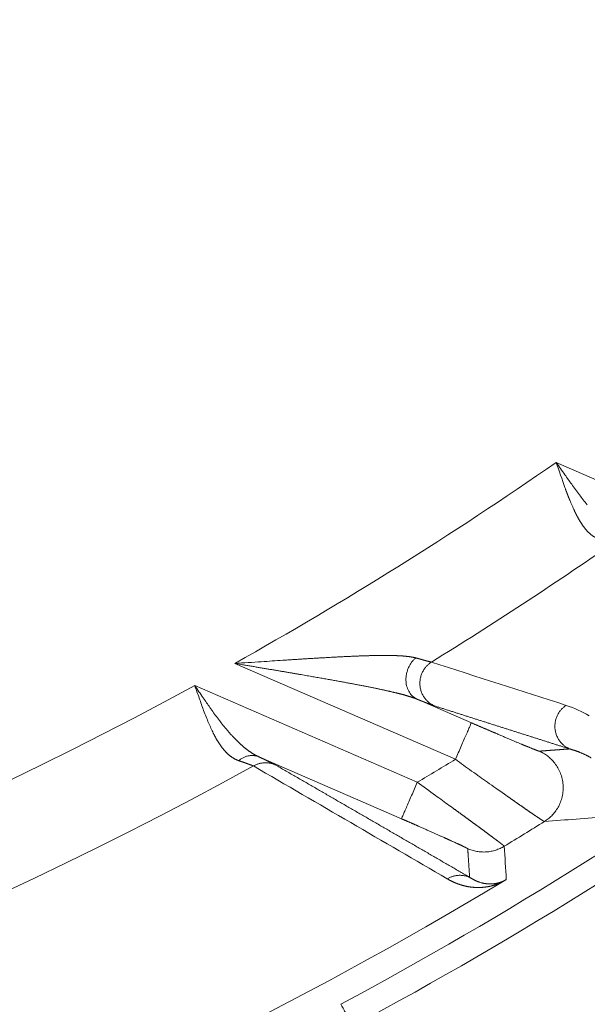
# Model space of a CAD drawing. Header units: millimetres. Extents: x 5437 to 18441, y -4466 to 3128.
# Tile 164 of 256: x 8530 to 8542, y -2854 to -2834. Entities that reach past the tile are written whole.
import ezdxf

# ---------------------------------------------------------------- set-up
doc = ezdxf.new("R2010")
doc.units = ezdxf.units.MM
doc.layers.add('1', color=7, linetype='Continuous', true_color=0xffffff)
doc.styles.add('TXT08', font='txt.shx', dxfattribs={"width": 0.8, "bigfont": 'gbcbig.shx'})
doc.dimstyles.get("Standard").update_dxf_attribs({"dimtxt": 0.18, "dimasz": 0.18, "dimexe": 0.18, "dimexo": 0.0625, "dimgap": 0.09, "dimtad": 0, "dimtih": 1, "dimtoh": 1, "dimdec": 4, "dimzin": 0, "dimdsep": 46, "dimtxsty": 'Standard', "dimcen": 0.09, "dimadec": 0, "dimazin": 0, "dimtfac": 1, "dimtdec": 4, "dimtofl": 0, "dimtmove": 0, "dimatfit": 3, "dimfxl": 1, "dimtolj": 1, "dimtzin": 0, "dimarcsym": 0})
doc.dimstyles.new('YanXiu', dxfattribs={"dimtxt": 40, "dimasz": 30, "dimexe": 0.66, "dimexo": 0.66, "dimgap": 0.66, "dimtad": 0, "dimdec": 1, "dimdsep": 46, "dimtxsty": 'TXT08', "dimcen": 0, "dimclrd": 256, "dimclre": 165, "dimclrt": 90, "dimazin": 2, "dimtfac": 1, "dimtdec": 1, "dimtofl": 0, "dimtmove": 0, "dimatfit": 3, "dimfxl": 1, "dimlwd": 5, "dimlwe": 13, "dimarcsym": 0})

# ---------------------------------------------------------------- blocks, each defined once
blk = doc.blocks.new('*D53')
at = {"color": 0, "lineweight": -2, "transparency": 16777216}
for p, q in [((10989.431, -2154.415), (10692.917, -2240.821)), ((11069.431, -2154.415), (10989.431, -2154.415)), ((8443.39, -2896.322), (8443.57, -2896.322)), ((8443.48, -2896.412), (8443.48, -2896.232))]:
    blk.add_line(p, q, dxfattribs=at)
at = {"color": 0, "lineweight": 20, "transparency": 16777216}
blk.add_solid([(10689.187, -2228.02), (10696.648, -2253.622), (10616.112, -2263.203)], dxfattribs=at)
at = {"layer": 'Defpoints', "color": 0, "lineweight": 20, "transparency": 16777216}
for p in [(10616.112, -2263.203), (6270.848, -3529.44)]:
    blk.add_point(p, dxfattribs=at)
at = {"color": 0, "lineweight": 20, "transparency": 16777216, "insert": (11249.521, -2154.415), "char_height": 80, "attachment_point": 5}
blk.add_mtext('\\A1;R2260', dxfattribs=at)
blk = doc.blocks.new('*D54')
at = {"color": 0, "lineweight": -2, "transparency": 16777216}
blk.add_line((7492.685, -2896.322), (7463.516, -2896.322), dxfattribs=at)
at = {"color": 0, "lineweight": -3, "transparency": 16777216}
for start, end in [(14.724706, 87.329624), (101.590205, 175.275294)]:
    blk.add_arc((8434.119, -2896.322), 970.423, start, end, dxfattribs=at)
at = {"color": 0, "lineweight": 20, "transparency": 16777216}
for points in [[(9385.695, -2646.81), (9359.647, -2652.519), (9389.799, -2727.809)], [(7480.316, -2816.939), (7453.672, -2815.84), (7463.696, -2896.322)]]:
    blk.add_solid(points, dxfattribs=at)
at = {"layer": 'Defpoints', "color": 0, "lineweight": 20, "transparency": 16777216}
for p in [(7900.863, -2085.545), (10671.817, -2501.755), (7492.748, -2896.322), (7740.501, -2896.322), (8434.119, -2896.322)]:
    blk.add_point(p, dxfattribs=at)
at = {"color": 0, "lineweight": 20, "transparency": 16777216, "insert": (8359.241, -1928.792), "char_height": 80, "attachment_point": 5}
blk.add_mtext('\\A1;165%%D', dxfattribs=at)
blk = doc.blocks.new('*D56')
at = {"lineweight": 5, "transparency": 16777216}
blk.add_line((9409.719, -2278.028), (9220.9, -2398.87), dxfattribs=at)
at = {"lineweight": 20, "transparency": 16777216}
blk.add_solid([(9218.205, -2394.659), (9223.595, -2403.082), (9195.632, -2415.042)], dxfattribs=at)
at = {"layer": 'Defpoints', "color": 0, "lineweight": 20, "transparency": 16777216}
for p in [(9195.632, -2415.042), (8443.48, -2896.412)]:
    blk.add_point(p, dxfattribs=at)
at = {"color": 90, "lineweight": 20, "transparency": 16777216, "insert": (9459.689, -2246.048), "char_height": 40, "attachment_point": 5, "rotation": 32.6188, "style": 'TXT08'}
blk.add_mtext('R893', dxfattribs=at)

msp = doc.modelspace()

# ---------------------------------------------------------------- linework, layer by layer
at = {"color": 7, "lineweight": 20}
msp.add_arc((8443.47995, -2896.41157), 893, 10.1099821, 350.11198757, dxfattribs=at)
at = {"layer": '1', "color": 0, "lineweight": 20}
for p, q in [((8541.05047, -2843.15571), (8545.22253, -2844.96786)), ((8539.02864, -2849.11596), (8534.59452, -2847.18998)), ((8533.7913, -2847.63446), (8538.26176, -2849.57623)), ((8538.25811, -2847.9092), (8539.3473, -2848.3823)), ((8537.94309, -2850.30989), (8535.07919, -2849.06594))]:
    msp.add_line(p, q, dxfattribs=at)
for centre, radius, start, end in [((8495.27522, -2777.08546), 87.40415, 298.3114965, 313.1817218), ((8495.27522, -2777.08546), 87.90407, 298.3114965, 313.1817235), ((8495.27522, -2777.08546), 80.37818, 299.2866173, 304.7152589), ((8495.27522, -2777.08546), 82.36106, 301.694073, 304.7078706), ((8495.27522, -2777.08546), 80.37817, 267.1856145, 298.6322405), ((8495.27522, -2777.08546), 82.36106, 267.5117355, 298.8132012), ((8495.27524, -2777.08548), 84.27781, 300.6676549, 301.2757073), ((8495.27522, -2777.08546), 86.27754, 301.2298473, 301.8588152), ((8495.27522, -2777.08546), 86.87162, 282.1545568, 300.9649755)]:
    msp.add_arc(centre, radius, start, end, dxfattribs=at)
for points, degree in [([(8541.22722, -2843.66159), (8541.17081, -2843.49606), (8541.11079, -2843.32582), (8541.05047, -2843.15571)], 3), ([(8541.05047, -2843.15571), (8541.10921, -2843.23874), (8541.16795, -2843.32178), (8541.2271, -2843.40387)], 3), ([(8541.2271, -2843.40387), (8541.27192, -2843.46743), (8541.31699, -2843.53041), (8541.3625, -2843.59238)], 3), ([(8541.41606, -2844.12353), (8541.38697, -2844.05597), (8541.35636, -2843.98626), (8541.32456, -2843.91489)], 3), ([(8535.12899, -2847.15561), (8535.2734, -2847.14699), (8535.41775, -2847.13763), (8535.56187, -2847.12727)], 3), ([(8534.59452, -2847.18998), (8534.77259, -2847.17932), (8534.95084, -2847.16802), (8535.12899, -2847.15561)], 3), ([(8538.54638, -2847.16364), (8539.45443, -2847.45642), (8540.35503, -2847.74585), (8541.24901, -2848.03229)], 3), ([(8533.9699, -2848.13708), (8533.94121, -2848.05511), (8533.88227, -2847.88846), (8533.82166, -2847.71912), (8533.7913, -2847.63446)], 3), ([(8533.7913, -2847.63446), (8533.84834, -2847.71771), (8533.90537, -2847.80095), (8533.96283, -2847.8832)], 3), ([(8533.96283, -2847.8832), (8534.00685, -2847.94738), (8534.05114, -2848.01094), (8534.0959, -2848.07343)], 3), ([(8541.31942, -2848.90685), (8540.78128, -2848.73611), (8540.24111, -2848.5645), (8539.69885, -2848.39196), (8539.15439, -2848.21847), (8538.60766, -2848.04397)], 5), ([(8541.24901, -2848.03229), (8541.42392, -2848.08927), (8541.5773, -2848.16047), (8541.71369, -2848.24276)], 3), ([(8534.06915, -2848.38655), (8534.03722, -2848.30544), (8534.004, -2848.22203), (8533.9699, -2848.13708)], 3), ([(8534.16353, -2848.59137), (8534.13328, -2848.5253), (8534.10173, -2848.45685), (8534.06915, -2848.38655)], 3), ([(8540.71139, -2848.95236), (8540.83337, -2848.94342), (8540.95517, -2848.9344), (8541.07677, -2848.9253), (8541.19819, -2848.91611), (8541.31942, -2848.90685)], 5), ([(8538.86314, -2851.51536), (8537.57616, -2850.76506), (8536.27906, -2850.01022), (8534.9696, -2849.24986)], 3), ([(8535.40768, -2849.22568), (8536.19583, -2849.68053), (8536.98019, -2850.13375), (8537.76099, -2850.58544), (8538.53846, -2851.03568), (8539.31282, -2851.48459)], 5), ([(8538.26176, -2849.57623), (8538.38394, -2849.66556), (8538.50633, -2849.75468), (8538.6274, -2849.841)], 3), ([(8539.83866, -2849.69388), (8539.78415, -2849.65608), (8539.72883, -2849.61688), (8539.6729, -2849.57655)], 3), ([(8538.6274, -2849.841), (8538.72074, -2849.91013), (8538.81325, -2849.97754), (8538.90419, -2850.04201)], 3), ([(8542.09044, -2850.26283), (8541.668, -2850.29819), (8541.24287, -2850.3324), (8540.81492, -2850.3654)], 3), ([(8540.00776, -2850.86089), (8540.02199, -2851.08364), (8540.03603, -2851.30629), (8540.04987, -2851.52885)], 3), ([(8539.31282, -2851.48459), (8539.30522, -2851.36983), (8539.29758, -2851.25504), (8539.28989, -2851.14024), (8539.28215, -2851.02542), (8539.27437, -2850.91057)], 5), ([(8539.5167, -2851.58451), (8539.52588, -2851.58741), (8539.53509, -2851.59017), (8539.54433, -2851.59276)], 3), ([(8539.66962, -2851.61559), (8539.6827, -2851.61671), (8539.69577, -2851.61751), (8539.7088, -2851.618)], 3)]:
    msp.add_open_spline(points, degree=degree, dxfattribs=at)
for points, degree, knots in [([(8541.32456, -2843.91489), (8541.32198, -2843.90856), (8541.31679, -2843.89582), (8541.309, -2843.87642), (8541.30114, -2843.85664), (8541.29321, -2843.83649), (8541.28521, -2843.81595), (8541.27714, -2843.79503), (8541.26899, -2843.77373), (8541.26078, -2843.75205), (8541.25249, -2843.72999), (8541.24412, -2843.70754), (8541.23569, -2843.68472), (8541.23005, -2843.66933), (8541.22722, -2843.66159)], 3, [0, 0, 0, 0, 0.07738872, 0.15585396, 0.23539716, 0.31601968, 0.39772283, 0.48050784, 0.56437592, 0.64932818, 0.73536571, 0.82248954, 0.91070066, 1, 1, 1, 1]), ([(8541.3625, -2843.59238), (8541.41319, -2843.66469), (8541.46451, -2843.73557), (8541.56899, -2843.87306), (8541.62215, -2843.93967), (8541.67651, -2844.00353)], 3, [0, 0, 0, 0, 0.5, 0.5, 1, 1, 1, 1]), ([(8541.63574, -2844.48795), (8541.63288, -2844.48443), (8541.62714, -2844.47739), (8541.6186, -2844.46652), (8541.61006, -2844.45539), (8541.60154, -2844.444), (8541.59302, -2844.43233), (8541.58452, -2844.42038), (8541.57603, -2844.40817), (8541.56755, -2844.39568), (8541.55907, -2844.38291), (8541.55061, -2844.36987), (8541.54215, -2844.35655), (8541.5337, -2844.34296), (8541.52526, -2844.32909), (8541.51682, -2844.31495), (8541.50839, -2844.30052), (8541.49997, -2844.28582), (8541.49155, -2844.27084), (8541.48314, -2844.25558), (8541.47473, -2844.24005), (8541.46633, -2844.22423), (8541.45794, -2844.20814), (8541.44955, -2844.19177), (8541.44116, -2844.17513), (8541.43278, -2844.1582), (8541.4244, -2844.14101), (8541.41885, -2844.12937), (8541.41606, -2844.12353)], 3, [0, 0, 0, 0, 0.03572708, 0.07165335, 0.1077815, 0.14411421, 0.18065408, 0.21740368, 0.25436553, 0.29154212, 0.32893586, 0.36654914, 0.4043843, 0.44244365, 0.48072943, 0.51924385, 0.55798909, 0.59696726, 0.63618046, 0.67563073, 0.71532008, 0.75525047, 0.79542383, 0.83584205, 0.87650698, 0.91742044, 0.9585842, 1, 1, 1, 1]), ([(8541.89894, -2844.68989), (8541.89572, -2844.68867), (8541.88928, -2844.68624), (8541.87968, -2844.6823), (8541.87011, -2844.67815), (8541.86059, -2844.67376), (8541.85112, -2844.66914), (8541.84169, -2844.66429), (8541.8323, -2844.65921), (8541.82295, -2844.6539), (8541.81364, -2844.64835), (8541.80437, -2844.64258), (8541.79515, -2844.63656), (8541.78596, -2844.63032), (8541.77682, -2844.62384), (8541.76771, -2844.61712), (8541.75865, -2844.61017), (8541.74962, -2844.60299), (8541.74064, -2844.59556), (8541.73169, -2844.5879), (8541.72278, -2844.58001), (8541.7139, -2844.57188), (8541.70507, -2844.5635), (8541.69627, -2844.5549), (8541.68751, -2844.54605), (8541.67879, -2844.53697), (8541.6701, -2844.52764), (8541.66145, -2844.51808), (8541.65284, -2844.50828), (8541.64426, -2844.49826), (8541.63858, -2844.49139), (8541.63574, -2844.48795)], 3, [0, 0, 0, 0, 0.03384746, 0.06771195, 0.1015967, 0.13550491, 0.1694398, 0.20340457, 0.23740239, 0.27143646, 0.30550994, 0.33962599, 0.37378774, 0.40799833, 0.44226088, 0.47657847, 0.5109542, 0.54539113, 0.57989231, 0.61446077, 0.64909951, 0.68381154, 0.71859981, 0.75346728, 0.78841687, 0.82345149, 0.85857402, 0.89378731, 0.92909421, 0.96449751, 1, 1, 1, 1]), ([(8535.56187, -2847.12727), (8535.57855, -2847.12619), (8535.61167, -2847.12404), (8535.66098, -2847.12085), (8535.70958, -2847.11772), (8535.75745, -2847.11466), (8535.80462, -2847.11165), (8535.85106, -2847.1087), (8535.89678, -2847.10582), (8535.94179, -2847.103), (8535.98607, -2847.10024), (8536.02964, -2847.09755), (8536.05843, -2847.0958), (8536.07271, -2847.09493)], 3, [0, 0, 0, 0, 0.09764158, 0.19393816, 0.28888918, 0.38249411, 0.47475244, 0.56566371, 0.65522747, 0.74344334, 0.83031093, 0.91582991, 1, 1, 1, 1]), ([(8536.07271, -2847.09493), (8536.0882, -2847.09399), (8536.11901, -2847.09211), (8536.16496, -2847.08936), (8536.21041, -2847.08666), (8536.25536, -2847.08401), (8536.29982, -2847.08142), (8536.34378, -2847.07889), (8536.38724, -2847.07641), (8536.4302, -2847.07399), (8536.47266, -2847.07162), (8536.50078, -2847.07007), (8536.51476, -2847.0693)], 3, [0, 0, 0, 0, 0.10459249, 0.20816385, 0.31071426, 0.41224388, 0.51275294, 0.6122417, 0.71071043, 0.80815948, 0.9045892, 1, 1, 1, 1]), ([(8536.51476, -2847.0693), (8536.52854, -2847.06855), (8536.55595, -2847.06706), (8536.59676, -2847.06487), (8536.63705, -2847.06275), (8536.67681, -2847.06069), (8536.71605, -2847.05869), (8536.75476, -2847.05675), (8536.79295, -2847.05488), (8536.83061, -2847.05307), (8536.86774, -2847.05132), (8536.90435, -2847.04964), (8536.94043, -2847.04803), (8536.97598, -2847.04648), (8537.01101, -2847.04501), (8537.0455, -2847.0436), (8537.07947, -2847.04226), (8537.11292, -2847.04099), (8537.14583, -2847.03979), (8537.17822, -2847.03867), (8537.21008, -2847.03762), (8537.23111, -2847.03697), (8537.24155, -2847.03665)], 3, [0, 0, 0, 0, 0.05601141, 0.1113871, 0.16612741, 0.2202327, 0.27370337, 0.32653987, 0.37874266, 0.43031225, 0.48124918, 0.53155404, 0.58122745, 0.6302701, 0.67868268, 0.72646597, 0.77362079, 0.82014799, 0.8660485, 0.9113233, 0.95597343, 1, 1, 1, 1]), ([(8537.24155, -2847.03665), (8537.25132, -2847.03636), (8537.2708, -2847.03579), (8537.29981, -2847.03499), (8537.32852, -2847.03424), (8537.35693, -2847.03355), (8537.38504, -2847.03292), (8537.41284, -2847.03233), (8537.43123, -2847.03199), (8537.44039, -2847.03182)], 3, [0, 0, 0, 0, 0.14619446, 0.29127002, 0.43523044, 0.5780796, 0.71982149, 0.86046022, 1, 1, 1, 1]), ([(8537.44039, -2847.03182), (8537.44973, -2847.03165), (8537.46831, -2847.03133), (8537.49589, -2847.03094), (8537.52305, -2847.03063), (8537.54979, -2847.03041), (8537.5761, -2847.03026), (8537.60199, -2847.03021), (8537.62746, -2847.03023), (8537.65251, -2847.03034), (8537.67713, -2847.03053), (8537.70133, -2847.03081), (8537.72511, -2847.03117), (8537.74846, -2847.03161), (8537.77138, -2847.03214), (8537.79388, -2847.03275), (8537.81596, -2847.03344), (8537.83761, -2847.03422), (8537.85883, -2847.03509), (8537.87963, -2847.03604), (8537.9, -2847.03707), (8537.91995, -2847.03819), (8537.93947, -2847.0394), (8537.95856, -2847.04069), (8537.97723, -2847.04207), (8537.99547, -2847.04353), (8538.01328, -2847.04508), (8538.03066, -2847.04672), (8538.04762, -2847.04845), (8538.06415, -2847.05026), (8538.08026, -2847.05216), (8538.09593, -2847.05414), (8538.11118, -2847.05622), (8538.126, -2847.05838), (8538.14039, -2847.06064), (8538.15436, -2847.06298), (8538.1679, -2847.06541), (8538.18101, -2847.06793), (8538.19369, -2847.07054), (8538.20594, -2847.07325), (8538.21779, -2847.07604), (8538.22538, -2847.07799), (8538.22916, -2847.07896)], 3, [0, 0, 0, 0, 0.03135288, 0.06235048, 0.09299434, 0.12328603, 0.15322721, 0.18281959, 0.21206496, 0.24096519, 0.2695222, 0.29773803, 0.32561478, 0.35315462, 0.38035985, 0.40723284, 0.43377606, 0.45999209, 0.48588362, 0.51145342, 0.53670442, 0.56163965, 0.58626227, 0.61057555, 0.63458294, 0.65828798, 0.6816944, 0.70480607, 0.727627, 0.75016139, 0.7724136, 0.79438816, 0.8160898, 0.83752342, 0.85869413, 0.87960724, 0.90026825, 0.92068289, 0.94085711, 0.96079706, 0.98050915, 1, 1, 1, 1]), ([(8538.22916, -2847.07896), (8538.23326, -2847.08013), (8538.24143, -2847.08246), (8538.25344, -2847.08588), (8538.26525, -2847.08923), (8538.27684, -2847.09251), (8538.2882, -2847.09573), (8538.29935, -2847.09887), (8538.31028, -2847.10195), (8538.32098, -2847.10495), (8538.33147, -2847.10789), (8538.34173, -2847.11075), (8538.35178, -2847.11354), (8538.3616, -2847.11627), (8538.3712, -2847.11892), (8538.38058, -2847.1215), (8538.38974, -2847.12401), (8538.39868, -2847.12644), (8538.40739, -2847.12881), (8538.41588, -2847.13111), (8538.42415, -2847.13333), (8538.4322, -2847.13548), (8538.44002, -2847.13756), (8538.44763, -2847.13957), (8538.45501, -2847.14151), (8538.46216, -2847.14338), (8538.4691, -2847.14518), (8538.47581, -2847.1469), (8538.4823, -2847.14855), (8538.48857, -2847.15014), (8538.49461, -2847.15165), (8538.50043, -2847.15309), (8538.50603, -2847.15446), (8538.51141, -2847.15576), (8538.51656, -2847.15699), (8538.52149, -2847.15815), (8538.5262, -2847.15924), (8538.53069, -2847.16026), (8538.53495, -2847.16122), (8538.53899, -2847.1621), (8538.54282, -2847.16291), (8538.54519, -2847.1634), (8538.54638, -2847.16364)], 3, [0, 0, 0, 0, 0.02661116, 0.05312541, 0.07954375, 0.1058672, 0.13209679, 0.15823358, 0.18427863, 0.210233, 0.23609779, 0.2618741, 0.28756303, 0.31316572, 0.3386833, 0.36411693, 0.38946777, 0.414737, 0.4399258, 0.46503539, 0.49006698, 0.5150218, 0.53990109, 0.56470611, 0.58943812, 0.61409841, 0.63868827, 0.663209, 0.68766192, 0.71204836, 0.73636966, 0.76062717, 0.78482226, 0.80895631, 0.8330307, 0.85704684, 0.88100613, 0.90490999, 0.92875987, 0.95255719, 0.97630341, 1, 1, 1, 1]), ([(8536.49517, -2847.51526), (8536.47966, -2847.51251), (8536.44812, -2847.50692), (8536.39998, -2847.4984), (8536.35028, -2847.48961), (8536.299, -2847.48057), (8536.24615, -2847.47128), (8536.19171, -2847.46173), (8536.1357, -2847.45194), (8536.0781, -2847.4419), (8536.01892, -2847.43163), (8535.95815, -2847.42112), (8535.8958, -2847.41037), (8535.83187, -2847.39938), (8535.76634, -2847.38816), (8535.69924, -2847.37671), (8535.63054, -2847.36502), (8535.56026, -2847.35309), (8535.4884, -2847.34093), (8535.41495, -2847.32852), (8535.33993, -2847.31587), (8535.26332, -2847.30297), (8535.18514, -2847.28981), (8535.10538, -2847.2764), (8535.02405, -2847.26271), (8534.94116, -2847.24874), (8534.8567, -2847.23449), (8534.77069, -2847.21994), (8534.68311, -2847.20509), (8534.62422, -2847.19504), (8534.59452, -2847.18998)], 3, [0, 0, 0, 0, 0.02473608, 0.05028433, 0.07664494, 0.10381808, 0.13180391, 0.16060255, 0.19021415, 0.22063881, 0.25187666, 0.28392778, 0.31679227, 0.35047023, 0.38496172, 0.42026683, 0.45638562, 0.49331816, 0.53106452, 0.56962474, 0.60899888, 0.64918699, 0.69018912, 0.73200531, 0.77463561, 0.81808006, 0.86233868, 0.90741153, 0.95329862, 1, 1, 1, 1]), ([(8536.75984, -2847.56281), (8536.74568, -2847.56024), (8536.71717, -2847.55505), (8536.67404, -2847.54724), (8536.63025, -2847.53936), (8536.58581, -2847.53139), (8536.54072, -2847.52335), (8536.51042, -2847.51797), (8536.49517, -2847.51526)], 3, [0, 0, 0, 0, 0.16095148, 0.32418762, 0.48970951, 0.6575182, 0.82761471, 1, 1, 1, 1]), ([(8537.42283, -2847.69005), (8537.41214, -2847.68786), (8537.3906, -2847.68343), (8537.35795, -2847.67681), (8537.32475, -2847.67012), (8537.29098, -2847.66338), (8537.25666, -2847.65658), (8537.22177, -2847.64972), (8537.18633, -2847.64281), (8537.15033, -2847.63584), (8537.11377, -2847.62881), (8537.07666, -2847.62172), (8537.03898, -2847.61457), (8537.00075, -2847.60736), (8536.96196, -2847.60009), (8536.92262, -2847.59276), (8536.88272, -2847.58536), (8536.84226, -2847.5779), (8536.80125, -2847.57037), (8536.7737, -2847.56534), (8536.75984, -2847.56281)], 3, [0, 0, 0, 0, 0.04924594, 0.09922962, 0.14995206, 0.20141419, 0.25361692, 0.30656113, 0.36024766, 0.41467729, 0.46985081, 0.52576895, 0.58243242, 0.6398419, 0.69799804, 0.75690148, 0.81655282, 0.87695265, 0.93810153, 1, 1, 1, 1]), ([(8537.70103, -2847.7502), (8537.6926, -2847.74828), (8537.67559, -2847.74441), (8537.64973, -2847.73861), (8537.62331, -2847.73274), (8537.59633, -2847.72681), (8537.5688, -2847.72082), (8537.5407, -2847.71478), (8537.51203, -2847.70867), (8537.48281, -2847.70251), (8537.45303, -2847.69628), (8537.43295, -2847.69214), (8537.42283, -2847.69005)], 3, [0, 0, 0, 0, 0.09225707, 0.18622743, 0.28191411, 0.37931996, 0.47844768, 0.57929985, 0.6818789, 0.78618716, 0.89222683, 1, 1, 1, 1]), ([(8538.25811, -2847.9092), (8538.25453, -2847.90772), (8538.24733, -2847.90475), (8538.23624, -2847.90033), (8538.22486, -2847.89591), (8538.21318, -2847.89149), (8538.20119, -2847.88707), (8538.18889, -2847.88265), (8538.17629, -2847.87822), (8538.16338, -2847.87379), (8538.15017, -2847.86936), (8538.13666, -2847.86492), (8538.12284, -2847.86047), (8538.10872, -2847.85602), (8538.09429, -2847.85157), (8538.07957, -2847.8471), (8538.06454, -2847.84263), (8538.0492, -2847.83815), (8538.03357, -2847.83366), (8538.01763, -2847.82915), (8538.0014, -2847.82464), (8537.98486, -2847.82011), (8537.96802, -2847.81558), (8537.95089, -2847.81102), (8537.93345, -2847.80646), (8537.91571, -2847.80187), (8537.89768, -2847.79727), (8537.87934, -2847.79266), (8537.86071, -2847.78802), (8537.84178, -2847.78337), (8537.82255, -2847.77869), (8537.80303, -2847.774), (8537.7832, -2847.76928), (8537.76309, -2847.76454), (8537.74267, -2847.75978), (8537.72197, -2847.75499), (8537.70803, -2847.7518), (8537.70103, -2847.7502)], 3, [0, 0, 0, 0, 0.02286756, 0.04604126, 0.06952464, 0.09332111, 0.11743393, 0.14186624, 0.16662107, 0.1917013, 0.21710975, 0.24284908, 0.26892189, 0.29533065, 0.32207777, 0.34916553, 0.37659615, 0.40437178, 0.43249445, 0.46096616, 0.48978882, 0.51896425, 0.54849423, 0.57838048, 0.60862464, 0.6392283, 0.67019301, 0.70152024, 0.73321142, 0.76526795, 0.79769115, 0.83048232, 0.86364271, 0.89717352, 0.93107593, 0.96535106, 1, 1, 1, 1]), ([(8538.60766, -2848.04397), (8538.58844, -2848.03784), (8538.56162, -2848.02837), (8538.5276, -2848.01574), (8538.46021, -2847.98993), (8538.37545, -2847.9564), (8538.33879, -2847.94177), (8538.29967, -2847.92603), (8538.25811, -2847.9092)], 5, [0, 0, 0, 0, 0, 0, 0.60056983, 0.60056983, 0.60056983, 1, 1, 1, 1, 1, 1]), ([(8534.0959, -2848.07343), (8534.14568, -2848.14586), (8534.19612, -2848.21679), (8534.29893, -2848.35421), (8534.35129, -2848.4207), (8534.4049, -2848.48433)], 3, [0, 0, 0, 0, 0.5, 0.5, 1, 1, 1, 1]), ([(8534.4049, -2848.48433), (8534.40973, -2848.49021), (8534.41937, -2848.50192), (8534.43382, -2848.51926), (8534.4482, -2848.53634), (8534.46252, -2848.55316), (8534.47677, -2848.56971), (8534.49096, -2848.58599), (8534.50508, -2848.60202), (8534.51914, -2848.61777), (8534.53314, -2848.63327), (8534.54707, -2848.64849), (8534.56093, -2848.66346), (8534.57473, -2848.67815), (8534.58847, -2848.69259), (8534.60214, -2848.70676), (8534.61574, -2848.72066), (8534.62928, -2848.73431), (8534.64275, -2848.74769), (8534.65616, -2848.76081), (8534.6695, -2848.77367), (8534.68278, -2848.78627), (8534.69598, -2848.79861), (8534.70912, -2848.81069), (8534.72219, -2848.82252), (8534.7352, -2848.83409), (8534.74813, -2848.8454), (8534.76099, -2848.85647), (8534.77378, -2848.86728), (8534.78651, -2848.87784), (8534.79916, -2848.88816), (8534.81173, -2848.89823), (8534.82424, -2848.90805), (8534.83667, -2848.91763), (8534.84902, -2848.92697), (8534.8613, -2848.93606), (8534.87351, -2848.94492), (8534.88563, -2848.95355), (8534.89768, -2848.96194), (8534.90965, -2848.97009), (8534.92154, -2848.97802), (8534.93335, -2848.98571), (8534.94508, -2848.99318), (8534.95673, -2849.00043), (8534.96829, -2849.00745), (8534.97977, -2849.01426), (8534.99117, -2849.02084), (8535.00248, -2849.02721), (8535.0137, -2849.03337), (8535.02483, -2849.03931), (8535.03588, -2849.04505), (8535.04684, -2849.05058), (8535.0577, -2849.0559), (8535.06847, -2849.06103), (8535.07563, -2849.06431), (8535.07919, -2849.06594)], 3, [0, 0, 0, 0, 0.02298719, 0.04581445, 0.06848182, 0.09098939, 0.11333722, 0.13552538, 0.15755394, 0.17942297, 0.20113254, 0.22268273, 0.24407362, 0.26530528, 0.2863778, 0.30729126, 0.32804574, 0.34864132, 0.36907811, 0.38935618, 0.40947562, 0.42943655, 0.44923904, 0.4688832, 0.48836914, 0.50769694, 0.52686673, 0.54587861, 0.5647327, 0.5834291, 0.60196794, 0.62034933, 0.63857341, 0.65664029, 0.67455011, 0.692303, 0.70989911, 0.72733856, 0.74462151, 0.76174811, 0.77871851, 0.79553286, 0.81219133, 0.82869409, 0.8450413, 0.86123314, 0.8772698, 0.89315146, 0.90887831, 0.92445056, 0.9398684, 0.95513204, 0.97024171, 0.98519762, 1, 1, 1, 1]), ([(8539.3473, -2848.3823), (8539.46511, -2848.43347), (8539.5826, -2848.48429), (8539.6979, -2848.53394), (8539.91453, -2848.62679), (8540.11696, -2848.71268), (8540.20832, -2848.75122), (8540.40694, -2848.83441), (8540.56369, -2848.89846), (8540.63337, -2848.92618), (8540.6877, -2848.9466), (8540.70737, -2848.95185), (8540.70926, -2848.95226), (8540.71061, -2848.95243), (8540.71139, -2848.95236)], 5, [0, 0, 0, 0, 0, 0, 0.30685474, 0.30685474, 0.30685474, 0.58386043, 0.58386043, 0.58386043, 0.94844154, 0.94844154, 0.94844154, 1, 1, 1, 1, 1, 1]), ([(8534.67081, -2849.14181), (8534.66727, -2849.14054), (8534.66019, -2849.13798), (8534.64964, -2849.13386), (8534.63914, -2849.12952), (8534.62868, -2849.12494), (8534.61827, -2849.12013), (8534.60791, -2849.11508), (8534.5976, -2849.10979), (8534.58733, -2849.10426), (8534.57711, -2849.09848), (8534.56693, -2849.09247), (8534.55679, -2849.08621), (8534.5467, -2849.0797), (8534.53665, -2849.07295), (8534.52664, -2849.06595), (8534.51667, -2849.0587), (8534.50674, -2849.05121), (8534.49685, -2849.04346), (8534.487, -2849.03546), (8534.47719, -2849.0272), (8534.46742, -2849.0187), (8534.45768, -2849.00993), (8534.44798, -2849.00092), (8534.43832, -2848.99164), (8534.42869, -2848.98211), (8534.4191, -2848.97232), (8534.40954, -2848.96227), (8534.40002, -2848.95196), (8534.39053, -2848.94139), (8534.38108, -2848.93056), (8534.37165, -2848.91947), (8534.36227, -2848.90811), (8534.35291, -2848.89649), (8534.34358, -2848.88461), (8534.33429, -2848.87247), (8534.32503, -2848.86006), (8534.3158, -2848.84739), (8534.3066, -2848.83445), (8534.29743, -2848.82125), (8534.28829, -2848.80778), (8534.27918, -2848.79404), (8534.2701, -2848.78004), (8534.26106, -2848.76578), (8534.25204, -2848.75125), (8534.24305, -2848.73645), (8534.23409, -2848.72139), (8534.22516, -2848.70606), (8534.21626, -2848.69047), (8534.20739, -2848.67461), (8534.19856, -2848.65849), (8534.18975, -2848.64211), (8534.18097, -2848.62546), (8534.17222, -2848.60856), (8534.16643, -2848.59711), (8534.16353, -2848.59137)], 3, [0, 0, 0, 0, 0.01744294, 0.03491541, 0.05241907, 0.06995552, 0.08752639, 0.10513329, 0.1227778, 0.14046151, 0.15818601, 0.17595284, 0.19376357, 0.21161973, 0.22952286, 0.24747447, 0.26547606, 0.28352912, 0.30163514, 0.31979558, 0.33801188, 0.35628549, 0.37461782, 0.39301029, 0.41146429, 0.42998121, 0.4485624, 0.46720922, 0.485923, 0.50470507, 0.52355672, 0.54247926, 0.56147395, 0.58054206, 0.59968484, 0.6189035, 0.63819927, 0.65757334, 0.67702689, 0.6965611, 0.71617712, 0.73587608, 0.75565911, 0.77552731, 0.79548177, 0.81552356, 0.83565376, 0.8558734, 0.87618352, 0.89658512, 0.91707922, 0.93766679, 0.95834881, 0.97912623, 1, 1, 1, 1]), ([(8535.07919, -2849.06594), (8535.14024, -2849.09429), (8535.1956, -2849.12025), (8535.24494, -2849.14368), (8535.31566, -2849.1778), (8535.36652, -2849.20343), (8535.38363, -2849.2123), (8535.39733, -2849.21971), (8535.40768, -2849.22568)], 5, [0, 0, 0, 0, 0, 0, 0.60062352, 0.60062352, 0.60062352, 1, 1, 1, 1, 1, 1]), ([(8541.75695, -2849.08822), (8541.75161, -2849.08514), (8541.74099, -2849.07901), (8541.72493, -2849.07002), (8541.7089, -2849.06126), (8541.6929, -2849.05273), (8541.67693, -2849.04443), (8541.66102, -2849.03635), (8541.64515, -2849.02851), (8541.62934, -2849.02088), (8541.6136, -2849.01348), (8541.59792, -2849.00629), (8541.58232, -2848.99932), (8541.56679, -2848.99256), (8541.55136, -2848.98601), (8541.53601, -2848.97966), (8541.52076, -2848.97352), (8541.50561, -2848.96758), (8541.49057, -2848.96183), (8541.47563, -2848.95628), (8541.4608, -2848.95091), (8541.4461, -2848.94573), (8541.43151, -2848.94073), (8541.41705, -2848.93591), (8541.40271, -2848.93127), (8541.3885, -2848.92679), (8541.37443, -2848.92248), (8541.3605, -2848.91834), (8541.3467, -2848.91436), (8541.33305, -2848.91053), (8541.32393, -2848.90807), (8541.31942, -2848.90685)], 3, [0, 0, 0, 0, 0.04221189, 0.08387164, 0.12497925, 0.16553472, 0.20553806, 0.24498925, 0.28388832, 0.32223525, 0.36003006, 0.39727276, 0.43396334, 0.47010183, 0.50568824, 0.54072256, 0.57520483, 0.60913504, 0.64251322, 0.67533939, 0.70761355, 0.73933574, 0.77050596, 0.80112425, 0.83119061, 0.86070509, 0.8896677, 0.91807846, 0.94593741, 0.97324458, 1, 1, 1, 1]), ([(8534.9696, -2849.24986), (8534.96864, -2849.24944), (8534.96674, -2849.24859), (8534.96358, -2849.24722), (8534.96021, -2849.24579), (8534.9566, -2849.24428), (8534.95275, -2849.2427), (8534.94867, -2849.24105), (8534.94436, -2849.23932), (8534.93981, -2849.23752), (8534.93502, -2849.23565), (8534.93, -2849.23371), (8534.92475, -2849.2317), (8534.91926, -2849.22961), (8534.91354, -2849.22745), (8534.90758, -2849.22521), (8534.90139, -2849.22291), (8534.89497, -2849.22053), (8534.88831, -2849.21808), (8534.88142, -2849.21555), (8534.87429, -2849.21295), (8534.86693, -2849.21028), (8534.85933, -2849.20754), (8534.8515, -2849.20472), (8534.84344, -2849.20183), (8534.83514, -2849.19887), (8534.82661, -2849.19584), (8534.81785, -2849.19274), (8534.80886, -2849.18956), (8534.79963, -2849.18631), (8534.79017, -2849.18299), (8534.78047, -2849.1796), (8534.77055, -2849.17614), (8534.76039, -2849.1726), (8534.75001, -2849.169), (8534.73939, -2849.16533), (8534.72854, -2849.16158), (8534.71745, -2849.15777), (8534.70614, -2849.15388), (8534.6946, -2849.14993), (8534.68284, -2849.14591), (8534.67483, -2849.14318), (8534.67081, -2849.14181)], 3, [0, 0, 0, 0, 0.02377523, 0.04759085, 0.07144875, 0.09535082, 0.11929891, 0.14329489, 0.16734061, 0.1914379, 0.21558858, 0.23979446, 0.26405733, 0.28837899, 0.31276119, 0.33720568, 0.36171421, 0.3862885, 0.41093026, 0.43564118, 0.46042294, 0.4852772, 0.5102056, 0.53520978, 0.56029135, 0.58545191, 0.61069303, 0.63601628, 0.6614232, 0.68691533, 0.71249417, 0.73816123, 0.76391798, 0.78976588, 0.81570637, 0.84174088, 0.86787082, 0.89409757, 0.92042252, 0.94684702, 0.97337241, 1, 1, 1, 1]), ([(8539.6729, -2849.57655), (8539.56816, -2849.50494), (8539.46136, -2849.42957), (8539.24587, -2849.27484), (8539.13717, -2849.19548), (8539.02864, -2849.11596)], 3, [0, 0, 0, 0, 0.5, 0.5, 1, 1, 1, 1]), ([(8540.2438, -2849.97912), (8540.23887, -2849.97566), (8540.22897, -2849.96871), (8540.21388, -2849.95812), (8540.19855, -2849.94736), (8540.18296, -2849.93643), (8540.16712, -2849.92531), (8540.15102, -2849.91401), (8540.13468, -2849.90253), (8540.11808, -2849.89087), (8540.10122, -2849.87902), (8540.08411, -2849.86699), (8540.06675, -2849.85478), (8540.04914, -2849.84238), (8540.03126, -2849.8298), (8540.01314, -2849.81703), (8539.99476, -2849.80408), (8539.97613, -2849.79095), (8539.95724, -2849.77763), (8539.93811, -2849.76413), (8539.91871, -2849.75044), (8539.89907, -2849.73657), (8539.87918, -2849.72252), (8539.85904, -2849.70829), (8539.84547, -2849.69869), (8539.83866, -2849.69388)], 3, [0, 0, 0, 0, 0.04021424, 0.08072316, 0.12152709, 0.16262638, 0.20402133, 0.24571226, 0.28769945, 0.32998322, 0.37256383, 0.41544156, 0.45861668, 0.50208943, 0.54586008, 0.58992886, 0.63429601, 0.67896175, 0.7239263, 0.76918987, 0.81475267, 0.8606149, 0.90677674, 0.95323838, 1, 1, 1, 1]), ([(8538.90419, -2850.04201), (8538.90984, -2850.04612), (8538.92111, -2850.05432), (8538.9379, -2850.06654), (8538.95455, -2850.07866), (8538.97105, -2850.09068), (8538.98741, -2850.1026), (8539.00363, -2850.11441), (8539.01971, -2850.12612), (8539.03563, -2850.13773), (8539.05142, -2850.14924), (8539.06705, -2850.16064), (8539.08255, -2850.17193), (8539.09789, -2850.18312), (8539.11309, -2850.1942), (8539.12814, -2850.20518), (8539.14304, -2850.21605), (8539.15779, -2850.22681), (8539.1724, -2850.23747), (8539.18686, -2850.24801), (8539.20116, -2850.25845), (8539.21532, -2850.26879), (8539.22933, -2850.27901), (8539.2432, -2850.28913), (8539.25691, -2850.29913), (8539.27047, -2850.30903), (8539.28388, -2850.31883), (8539.29715, -2850.32851), (8539.31026, -2850.33809), (8539.32323, -2850.34755), (8539.33604, -2850.35691), (8539.34871, -2850.36617), (8539.36122, -2850.37531), (8539.37359, -2850.38435), (8539.38581, -2850.39328), (8539.39788, -2850.40211), (8539.4098, -2850.41083), (8539.42157, -2850.41944), (8539.43319, -2850.42795), (8539.44466, -2850.43635), (8539.45599, -2850.44465), (8539.46345, -2850.45012), (8539.46716, -2850.45285)], 3, [0, 0, 0, 0, 0.02748187, 0.05483558, 0.08206117, 0.10915871, 0.13612825, 0.16296985, 0.18968357, 0.21626947, 0.24272762, 0.26905808, 0.29526093, 0.32133622, 0.34728403, 0.37310443, 0.3987975, 0.42436332, 0.44980195, 0.47511349, 0.50029801, 0.52535559, 0.55028633, 0.57509031, 0.59976763, 0.62431836, 0.64874262, 0.67304049, 0.69721207, 0.72125747, 0.74517679, 0.76897013, 0.79263761, 0.81617933, 0.8395954, 0.86288595, 0.8860511, 0.90909095, 0.93200564, 0.95479529, 0.97746003, 1, 1, 1, 1]), ([(8540.65155, -2850.26099), (8540.64883, -2850.25917), (8540.64341, -2850.25552), (8540.63502, -2850.24987), (8540.62645, -2850.24408), (8540.61766, -2850.23814), (8540.60867, -2850.23205), (8540.59948, -2850.22581), (8540.59008, -2850.21942), (8540.58047, -2850.21287), (8540.57066, -2850.20618), (8540.56064, -2850.19933), (8540.55042, -2850.19233), (8540.53999, -2850.18518), (8540.52936, -2850.17788), (8540.51852, -2850.17042), (8540.50747, -2850.16282), (8540.49622, -2850.15506), (8540.48477, -2850.14715), (8540.47311, -2850.13909), (8540.46124, -2850.13088), (8540.44917, -2850.12251), (8540.4369, -2850.114), (8540.42442, -2850.10533), (8540.41174, -2850.09651), (8540.39885, -2850.08754), (8540.38577, -2850.07843), (8540.37248, -2850.06916), (8540.35898, -2850.05974), (8540.34529, -2850.05018), (8540.33139, -2850.04047), (8540.31729, -2850.03061), (8540.303, -2850.0206), (8540.2885, -2850.01045), (8540.2738, -2850.00015), (8540.25891, -2849.98971), (8540.24885, -2849.98265), (8540.2438, -2849.97912)], 3, [0, 0, 0, 0, 0.02709163, 0.05426636, 0.08152458, 0.10886669, 0.13629307, 0.16380409, 0.19140013, 0.21908157, 0.24684875, 0.27470206, 0.30264185, 0.33066846, 0.35878226, 0.38698358, 0.41527277, 0.44365017, 0.4721161, 0.50067091, 0.52931491, 0.55804842, 0.58687177, 0.61578526, 0.64478922, 0.67388393, 0.70306972, 0.73234686, 0.76171567, 0.79117643, 0.82072942, 0.85037494, 0.88011325, 0.90994465, 0.93986939, 0.96988775, 1, 1, 1, 1]), ([(8540.81492, -2850.3654), (8540.81472, -2850.36534), (8540.81431, -2850.36523), (8540.81341, -2850.36486), (8540.81229, -2850.36435), (8540.81094, -2850.36367), (8540.80936, -2850.36284), (8540.80754, -2850.36185), (8540.80549, -2850.3607), (8540.8032, -2850.35939), (8540.80068, -2850.35792), (8540.79792, -2850.35629), (8540.79493, -2850.35449), (8540.7917, -2850.35253), (8540.78823, -2850.3504), (8540.78453, -2850.34811), (8540.78059, -2850.34566), (8540.77641, -2850.34303), (8540.772, -2850.34024), (8540.76734, -2850.33729), (8540.76245, -2850.33416), (8540.75732, -2850.33087), (8540.75194, -2850.3274), (8540.74633, -2850.32377), (8540.74048, -2850.31997), (8540.73439, -2850.316), (8540.72806, -2850.31185), (8540.7215, -2850.30754), (8540.71469, -2850.30306), (8540.70764, -2850.2984), (8540.70035, -2850.29357), (8540.69282, -2850.28858), (8540.68505, -2850.28341), (8540.67704, -2850.27806), (8540.66879, -2850.27255), (8540.66031, -2850.26687), (8540.65447, -2850.26295), (8540.65155, -2850.26099)], 3, [0, 0, 0, 0, 0.02763516, 0.05531803, 0.08304931, 0.1108297, 0.1386599, 0.16654058, 0.19447245, 0.22245618, 0.25049245, 0.27858194, 0.30672532, 0.33492325, 0.36317639, 0.39148541, 0.41985096, 0.44827369, 0.47675423, 0.50529324, 0.53389135, 0.56254919, 0.59126738, 0.62004656, 0.64888733, 0.67779032, 0.70675613, 0.73578536, 0.76487862, 0.7940365, 0.82325958, 0.85254847, 0.88190373, 0.91132595, 0.94081569, 0.97037352, 1, 1, 1, 1]), ([(8539.27437, -2850.91057), (8539.27425, -2850.90866), (8539.26298, -2850.90191), (8539.2407, -2850.89045), (8539.17327, -2850.85755), (8539.06753, -2850.80844), (8539.00324, -2850.779), (8538.85305, -2850.71087), (8538.67757, -2850.63244), (8538.57913, -2850.58871), (8538.39552, -2850.50755), (8538.20408, -2850.4236), (8538.11716, -2850.38561), (8538.03024, -2850.34774), (8537.94309, -2850.30989)], 5, [0, 0, 0, 0, 0, 0, 0.23484345, 0.23484345, 0.23484345, 0.48696875, 0.48696875, 0.48696875, 0.7717289, 0.7717289, 0.7717289, 1, 1, 1, 1, 1, 1]), ([(8539.46716, -2850.45285), (8539.47193, -2850.45635), (8539.48146, -2850.46334), (8539.49554, -2850.47368), (8539.50945, -2850.4839), (8539.52318, -2850.494), (8539.53672, -2850.50397), (8539.55008, -2850.5138), (8539.56325, -2850.52351), (8539.57623, -2850.53309), (8539.58903, -2850.54253), (8539.60164, -2850.55185), (8539.61406, -2850.56103), (8539.6263, -2850.57007), (8539.63834, -2850.57899), (8539.65019, -2850.58776), (8539.66186, -2850.5964), (8539.67333, -2850.60491), (8539.68462, -2850.61327), (8539.69571, -2850.6215), (8539.70661, -2850.6296), (8539.71732, -2850.63755), (8539.72783, -2850.64537), (8539.73816, -2850.65304), (8539.74829, -2850.66058), (8539.75823, -2850.66798), (8539.76797, -2850.67524), (8539.77752, -2850.68235), (8539.78687, -2850.68933), (8539.79604, -2850.69617), (8539.805, -2850.70286), (8539.81378, -2850.70942), (8539.82235, -2850.71583), (8539.83074, -2850.7221), (8539.83893, -2850.72823), (8539.84692, -2850.73422), (8539.85472, -2850.74007), (8539.86232, -2850.74577), (8539.86973, -2850.75134), (8539.87694, -2850.75676), (8539.88396, -2850.76204), (8539.89078, -2850.76719), (8539.89741, -2850.77219), (8539.90384, -2850.77705), (8539.91007, -2850.78177), (8539.91612, -2850.78635), (8539.92196, -2850.79078), (8539.92761, -2850.79508), (8539.93307, -2850.79924), (8539.93833, -2850.80326), (8539.9434, -2850.80714), (8539.94827, -2850.81089), (8539.95295, -2850.81449), (8539.95744, -2850.81796), (8539.96173, -2850.82129), (8539.96583, -2850.82448), (8539.96974, -2850.82754), (8539.97345, -2850.83046), (8539.97697, -2850.83324), (8539.9803, -2850.83589), (8539.98343, -2850.83841), (8539.98638, -2850.84079), (8539.98913, -2850.84304), (8539.99169, -2850.84515), (8539.99406, -2850.84714), (8539.99624, -2850.84899), (8539.99823, -2850.85071), (8540.00003, -2850.85231), (8540.00165, -2850.85377), (8540.00307, -2850.8551), (8540.0043, -2850.85631), (8540.00535, -2850.85739), (8540.00621, -2850.85834), (8540.00688, -2850.85917), (8540.00737, -2850.85987), (8540.00768, -2850.86046), (8540.00773, -2850.86074), (8540.00776, -2850.86089)], 3, [0, 0, 0, 0, 0.01452778, 0.02901876, 0.0434731, 0.05789094, 0.07227244, 0.08661777, 0.10092709, 0.11520056, 0.12943834, 0.14364061, 0.15780752, 0.17193926, 0.18603599, 0.20009788, 0.21412511, 0.22811786, 0.2420763, 0.25600062, 0.269891, 0.28374762, 0.29757067, 0.31136033, 0.3251168, 0.33884026, 0.35253091, 0.36618895, 0.37981456, 0.39340794, 0.4069693, 0.42049884, 0.43399676, 0.44746327, 0.46089857, 0.47430287, 0.48767638, 0.50101931, 0.51433188, 0.52761431, 0.5408668, 0.55408959, 0.56728288, 0.58044691, 0.5935819, 0.60668807, 0.61976565, 0.63281487, 0.64583597, 0.65882917, 0.67179472, 0.68473284, 0.69764378, 0.71052778, 0.72338507, 0.7362159, 0.74902052, 0.76179918, 0.77455211, 0.78727958, 0.79998183, 0.81265912, 0.82531169, 0.83793982, 0.85054376, 0.86312376, 0.87568008, 0.888213, 0.90072278, 0.91320967, 0.92567396, 0.9381159, 0.95053577, 0.96293384, 0.97531039, 0.98766568, 1, 1, 1, 1]), ([(8539.52695, -2851.68887), (8539.52296, -2851.689), (8539.51492, -2851.68926), (8539.50302, -2851.6895), (8539.49112, -2851.68963), (8539.47924, -2851.68964), (8539.46738, -2851.68953), (8539.45553, -2851.6893), (8539.4437, -2851.68895), (8539.43189, -2851.68849), (8539.42009, -2851.68791), (8539.40831, -2851.68721), (8539.39655, -2851.68639), (8539.3848, -2851.68546), (8539.37307, -2851.6844), (8539.36136, -2851.68323), (8539.34966, -2851.68195), (8539.33799, -2851.68054), (8539.32632, -2851.67902), (8539.31468, -2851.67738), (8539.30305, -2851.67562), (8539.29144, -2851.67374), (8539.27985, -2851.67174), (8539.26828, -2851.66963), (8539.25672, -2851.6674), (8539.24518, -2851.66506), (8539.23365, -2851.66259), (8539.22214, -2851.66001), (8539.21065, -2851.65731), (8539.19918, -2851.65449), (8539.18773, -2851.65155), (8539.17629, -2851.6485), (8539.16487, -2851.64533), (8539.15347, -2851.64204), (8539.14208, -2851.63864), (8539.13071, -2851.63511), (8539.11936, -2851.63147), (8539.10803, -2851.62772), (8539.09671, -2851.62384), (8539.08541, -2851.61985), (8539.07413, -2851.61574), (8539.06286, -2851.61151), (8539.05162, -2851.60716), (8539.04039, -2851.6027), (8539.02918, -2851.59812), (8539.01798, -2851.59342), (8539.0068, -2851.58861), (8538.99564, -2851.58368), (8538.9845, -2851.57863), (8538.97338, -2851.57346), (8538.96227, -2851.56818), (8538.95118, -2851.56278), (8538.94011, -2851.55726), (8538.92905, -2851.55163), (8538.91802, -2851.54587), (8538.907, -2851.54), (8538.89599, -2851.53402), (8538.88501, -2851.52791), (8538.87404, -2851.5217), (8538.86678, -2851.51748), (8538.86314, -2851.51536)], 3, [0, 0, 0, 0, 0.0120819, 0.02434123, 0.0367783, 0.04939338, 0.06218677, 0.07515874, 0.08830953, 0.10163939, 0.11514857, 0.12883729, 0.14270577, 0.15675422, 0.17098285, 0.18539184, 0.19998139, 0.21475167, 0.22970287, 0.24483514, 0.26014866, 0.27564357, 0.29132003, 0.30717819, 0.32321818, 0.33944015, 0.35584422, 0.37243052, 0.38919917, 0.4061503, 0.42328401, 0.44060043, 0.45809965, 0.47578179, 0.49364694, 0.51169521, 0.52992669, 0.54834147, 0.56693964, 0.58572129, 0.6046865, 0.62383537, 0.64316796, 0.66268435, 0.68238462, 0.70226885, 0.72233711, 0.74258946, 0.76302597, 0.78364671, 0.80445174, 0.82544113, 0.84661494, 0.86797321, 0.88951603, 0.91124343, 0.93315547, 0.95525222, 0.97753371, 1, 1, 1, 1]), ([(8539.31282, -2851.48459), (8539.31695, -2851.48732), (8539.32511, -2851.4927), (8539.33743, -2851.50048), (8539.34959, -2851.5079), (8539.3616, -2851.51497), (8539.37344, -2851.52169), (8539.3851, -2851.52807), (8539.39656, -2851.53413), (8539.40783, -2851.53986), (8539.41889, -2851.54529), (8539.42974, -2851.55041), (8539.44036, -2851.55524), (8539.45076, -2851.55979), (8539.46091, -2851.56406), (8539.47082, -2851.56807), (8539.48048, -2851.57182), (8539.48988, -2851.57533), (8539.49903, -2851.5786), (8539.5079, -2851.58165), (8539.51382, -2851.58357), (8539.5167, -2851.58451)], 3, [0, 0, 0, 0, 0.06956233, 0.13724403, 0.20304495, 0.26696497, 0.32900397, 0.38916183, 0.44743847, 0.50383377, 0.55834768, 0.61098011, 0.661731, 0.7106003, 0.75758799, 0.80269404, 0.84591843, 0.88726119, 0.92672233, 0.96430191, 1, 1, 1, 1]), ([(8539.75594, -2851.65608), (8539.75304, -2851.65681), (8539.74717, -2851.65829), (8539.73849, -2851.66038), (8539.7298, -2851.66241), (8539.72109, -2851.66436), (8539.71237, -2851.66624), (8539.70365, -2851.66804), (8539.69491, -2851.66977), (8539.68616, -2851.67143), (8539.6774, -2851.67302), (8539.66863, -2851.67454), (8539.65985, -2851.67598), (8539.65106, -2851.67735), (8539.64226, -2851.67864), (8539.63345, -2851.67987), (8539.62462, -2851.68102), (8539.61579, -2851.6821), (8539.60695, -2851.6831), (8539.59809, -2851.68404), (8539.58923, -2851.6849), (8539.58036, -2851.68569), (8539.57147, -2851.6864), (8539.56258, -2851.68704), (8539.55367, -2851.68761), (8539.54475, -2851.68811), (8539.53582, -2851.68854), (8539.52992, -2851.68876), (8539.52695, -2851.68887)], 3, [0, 0, 0, 0, 0.03014778, 0.06094165, 0.09238483, 0.12448032, 0.15723099, 0.19063949, 0.22470834, 0.25943992, 0.29483647, 0.33090011, 0.36763284, 0.40503655, 0.44311304, 0.481864, 0.52129106, 0.56139574, 0.6021795, 0.64364373, 0.68578973, 0.72861878, 0.77213205, 0.81633069, 0.86121579, 0.90678839, 0.95304948, 1, 1, 1, 1]), ([(8539.54433, -2851.59276), (8539.54796, -2851.59375), (8539.55518, -2851.59571), (8539.56623, -2851.59848), (8539.57736, -2851.6011), (8539.58859, -2851.60354), (8539.5999, -2851.60581), (8539.61131, -2851.60791), (8539.6228, -2851.60982), (8539.63437, -2851.61155), (8539.64602, -2851.6131), (8539.65773, -2851.61446), (8539.66567, -2851.61521), (8539.66962, -2851.61559)], 3, [0, 0, 0, 0, 0.09655891, 0.19198646, 0.2862831, 0.3794493, 0.4714855, 0.56239219, 0.65216984, 0.74081895, 0.82834, 0.91473352, 1, 1, 1, 1]), ([(8539.7088, -2851.618), (8539.71229, -2851.6181), (8539.71912, -2851.6183), (8539.72944, -2851.61839), (8539.73954, -2851.61833), (8539.74944, -2851.61811), (8539.75913, -2851.61775), (8539.76861, -2851.61725), (8539.77788, -2851.61661), (8539.78694, -2851.61585), (8539.79579, -2851.61497), (8539.80444, -2851.61397), (8539.81285, -2851.61288), (8539.8186, -2851.61202), (8539.82138, -2851.61161)], 3, [0, 0, 0, 0, 0.10810726, 0.21170194, 0.31078566, 0.40536028, 0.49542801, 0.58099143, 0.66205357, 0.73861803, 0.81068911, 0.87827201, 0.94137304, 1, 1, 1, 1]), ([(8539.97189, -2851.5763), (8539.9699, -2851.57728), (8539.96588, -2851.57925), (8539.95994, -2851.58212), (8539.95396, -2851.58496), (8539.94798, -2851.58776), (8539.94199, -2851.59052), (8539.93598, -2851.59324), (8539.92996, -2851.59593), (8539.92392, -2851.59858), (8539.91787, -2851.60119), (8539.91181, -2851.60377), (8539.90573, -2851.60631), (8539.89965, -2851.60881), (8539.89354, -2851.61127), (8539.88743, -2851.6137), (8539.8813, -2851.61609), (8539.87515, -2851.61845), (8539.869, -2851.62076), (8539.86283, -2851.62304), (8539.85664, -2851.62528), (8539.85045, -2851.62749), (8539.84424, -2851.62965), (8539.83801, -2851.63178), (8539.83178, -2851.63388), (8539.82553, -2851.63593), (8539.81926, -2851.63795), (8539.81299, -2851.63994), (8539.8067, -2851.64188), (8539.80039, -2851.64379), (8539.79407, -2851.64566), (8539.78774, -2851.64749), (8539.7814, -2851.64929), (8539.77504, -2851.65105), (8539.76867, -2851.65277), (8539.76228, -2851.65446), (8539.75807, -2851.65554), (8539.75594, -2851.65608)], 3, [0, 0, 0, 0, 0.01961948, 0.03963266, 0.06005814, 0.08091345, 0.10221503, 0.12397832, 0.14621781, 0.16894706, 0.19217879, 0.21592489, 0.24019651, 0.2650041, 0.29035743, 0.31626566, 0.34273737, 0.36978061, 0.39740293, 0.4256114, 0.45441268, 0.48381302, 0.51381828, 0.544434, 0.57566538, 0.60751731, 0.63999442, 0.67310106, 0.70684135, 0.74121917, 0.77623819, 0.8119019, 0.84821358, 0.88517635, 0.92279316, 0.96106682, 1, 1, 1, 1]), ([(8539.82138, -2851.61161), (8539.82367, -2851.61124), (8539.82823, -2851.61052), (8539.8353, -2851.6093), (8539.84247, -2851.60798), (8539.84976, -2851.60654), (8539.85716, -2851.60498), (8539.86468, -2851.60331), (8539.8723, -2851.60151), (8539.88003, -2851.59959), (8539.88785, -2851.59754), (8539.89578, -2851.59536), (8539.90381, -2851.59304), (8539.91521, -2851.58959), (8539.92948, -2851.58495), (8539.94646, -2851.5789), (8539.96192, -2851.57292), (8539.97419, -2851.56779), (8539.98349, -2851.56368), (8539.98977, -2851.56081), (8539.99614, -2851.55781), (8540.0026, -2851.55468), (8540.00913, -2851.55142), (8540.01574, -2851.54802), (8540.02244, -2851.54447), (8540.0292, -2851.54079), (8540.03604, -2851.53696), (8540.04294, -2851.53299), (8540.04755, -2851.53023), (8540.04986, -2851.52886)], 3, [0, 0, 0, 0, 0.04918528, 0.09762602, 0.14532587, 0.19228865, 0.2385183, 0.28401894, 0.32879481, 0.37285033, 0.41619012, 0.45881893, 0.50074172, 0.54196367, 0.63238992, 0.70960593, 0.77374867, 0.82505797, 0.84511352, 0.86405839, 0.88195804, 0.89888998, 0.91494564, 0.93023201, 0.94487287, 0.95900881, 0.97279572, 0.98640136, 1, 1, 1, 1]), ([(8540.04987, -2851.52888), (8540.04852, -2851.52972), (8540.04582, -2851.53139), (8540.04162, -2851.53398), (8540.03732, -2851.53662), (8540.03292, -2851.53932), (8540.02841, -2851.54209), (8540.02379, -2851.54491), (8540.01907, -2851.54779), (8540.01425, -2851.55073), (8540.00932, -2851.55372), (8540.00428, -2851.55678), (8539.99914, -2851.55989), (8539.99389, -2851.56306), (8539.98854, -2851.56629), (8539.98308, -2851.56958), (8539.97752, -2851.57292), (8539.97377, -2851.57517), (8539.97189, -2851.5763)], 3, [0, 0, 0, 0, 0.0606863, 0.12110666, 0.18137166, 0.24159274, 0.30188157, 0.36234948, 0.42310678, 0.48426222, 0.54592246, 0.60819155, 0.67117054, 0.73495708, 0.79964517, 0.86532496, 0.93208257, 1, 1, 1, 1])]:
    msp.add_open_spline(points, degree=degree, knots=knots, dxfattribs=at)
for points, weights in [([(8538.25811, -2847.9092), (8537.617, -2847.62142), (8538.22916, -2847.07896)], [1, 0.504231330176, 1]), ([(8538.60766, -2848.04397), (8537.75299, -2847.66968), (8538.54638, -2847.16364)], [1, 0.466977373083, 1]), ([(8541.31942, -2848.90685), (8540.48613, -2848.54197), (8541.24901, -2848.03229)], [1, 0.476451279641, 1]), ([(8539.3473, -2848.3823), (8539.34184, -2848.39489), (8539.02864, -2849.11596)], [1, 0.713250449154, 1]), ([(8535.07919, -2849.06594), (8534.87352, -2848.97956), (8534.67081, -2849.14181)], [1, 0.878555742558, 1]), ([(8540.71139, -2848.95236), (8542.10878, -2849.56029), (8540.81492, -2850.3654)], [1, 0.464610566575, 1]), ([(8535.40768, -2849.22568), (8535.1838, -2849.12914), (8534.9696, -2849.24986)], [1, 0.896828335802, 1]), ([(8538.26176, -2849.57623), (8537.94856, -2850.2973), (8537.94309, -2850.30989)], [1, 0.713250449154, 1]), ([(8540.00776, -2850.86089), (8539.65391, -2851.07536), (8539.27437, -2850.91057)], [1, 0.888221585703, 1]), ([(8539.31282, -2851.48459), (8539.0813, -2851.38475), (8538.86314, -2851.51536)], [1, 0.890868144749, 1]), ([(8536.72794, -2854.03452), (8536.73201, -2854.04206), (8536.96504, -2854.47464)], [1, 0.713250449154, 1])]:
    msp.add_rational_spline(points, weights, degree=2, dxfattribs=at)

# ---------------------------------------------------------------- dimensions: what is measured, and where the dimension line sits
at = {"color": 0, "lineweight": 20}
dim = msp.add_angular_dim_2l(base=(7900.86303, -2085.54536), line1=((8434.11893, -2896.32157), (10671.81706, -2501.75501)), line2=((7740.5009, -2896.32157), (7492.74781, -2896.32157)), text='165%%D', dimstyle='Standard', override={"dimtxt": 80, "dimasz": 80, "dimlwd": 65533}, dxfattribs=at)
dim.commit()
dim.dimension.update_dxf_attribs({"geometry": '*D54', "text_midpoint": (8359.2409, -1928.79214), "dimtype": 162})
dim = msp.add_diameter_dim_2p(p1=(6270.84796, -3529.44022), p2=(10616.11195, -2263.20291), text='R2260', dimstyle='Standard', override={"dimtxt": 80, "dimasz": 80, "dimdec": 0}, dxfattribs=at)
dim.commit()
dim.dimension.update_dxf_attribs({"geometry": '*D53', "text_midpoint": (11249.52071, -2154.41547), "dimtype": 163})
at = {"color": 7, "lineweight": 20}
dim = msp.add_radius_dim(center=(8443.47995, -2896.41157), mpoint=(9195.63162, -2415.04179), dimstyle='YanXiu', dxfattribs=at)
dim.commit()
dim.dimension.update_dxf_attribs({"geometry": '*D56', "text_midpoint": (9459.68883, -2246.04773), "dimtype": 164})

doc.saveas('drawing.dxf')
